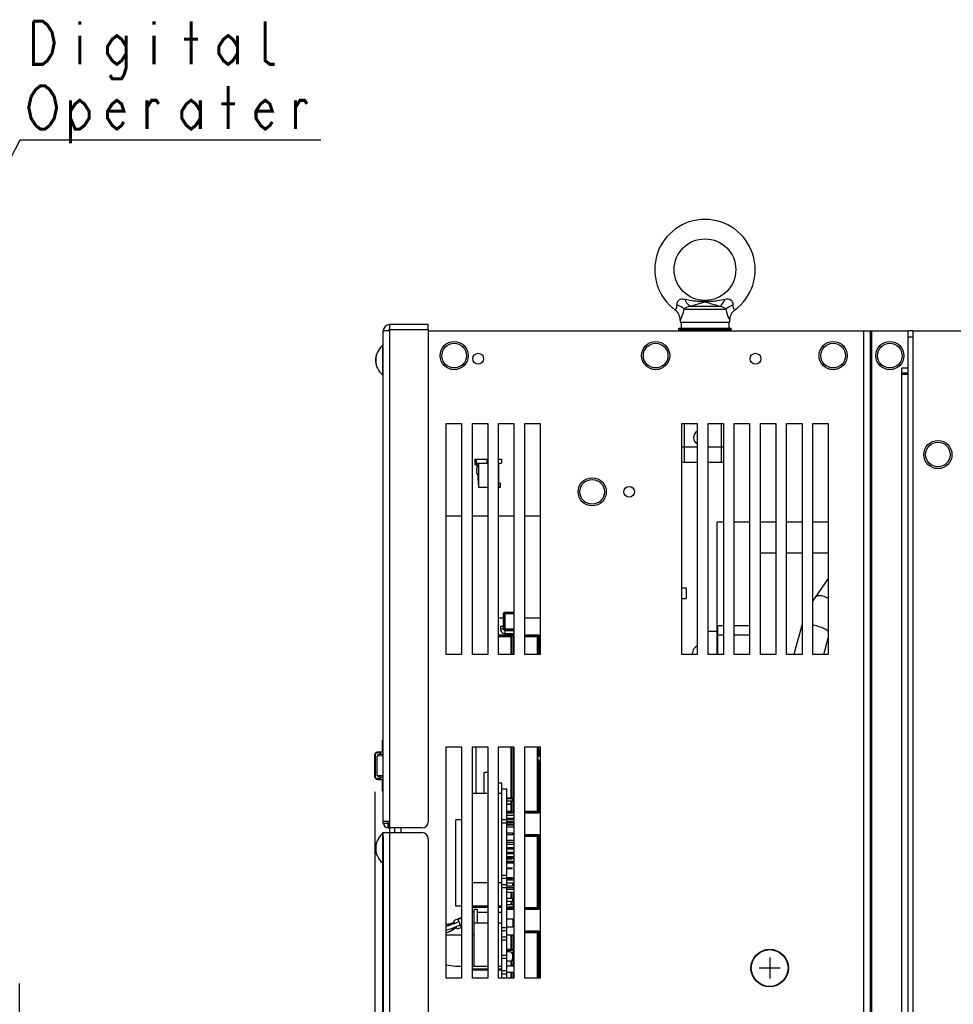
# Model space of a CAD drawing. Extents: x 30 to 410, y 34 to 287.
# Tile 23 of 50: x 109 to 170, y 193 to 257. Entities that reach past the tile are written whole.
import ezdxf

# ---------------------------------------------------------------- set-up
doc = ezdxf.new("R2010")
doc.units = 0
doc.header["$LTSCALE"] = 23.1
doc.layers.get('0').update_dxf_attribs({"linetype": 'CONTINUOUS'})
for name, color, linetype in [('ALL_CURVE', 7, 'CONTINUOUS'), ('ALL_DIM', 7, 'CONTINUOUS'), ('ALL_NOTE', 7, 'CONTINUOUS')]:
    doc.layers.add(name, color=color, linetype=linetype)
doc.dimstyles.get("Standard").update_dxf_attribs({"dimtxt": 2.5, "dimasz": 2.5, "dimexe": 1.25, "dimexo": 0.625, "dimtad": 1, "dimcen": 2.5, "dimazin": 3, "dimtfac": 1, "dimtmove": 0, "dimatfit": 3})

# ---------------------------------------------------------------- blocks, each defined once
blk = doc.blocks.new('_OPEN')
at = {"color": 0, "linetype": 'BYBLOCK'}
for p, q in [((0, 0), (-1, 0.25)), ((-1, -0.25), (0, 0)), ((-1, 0), (0, 0))]:
    blk.add_line(p, q, dxfattribs=at)
blk = doc.blocks.new('*D10')
at = {"layer": 'ALL_DIM', "color": 2, "linetype": 'CONTINUOUS'}
for p, q in [((109.085, 194.155), (109.085, 125.114)), ((107.545, 150.505), (107.545, 125.114)), ((107.545, 126.114), (102.545, 126.114)), ((102.545, 126.114), (108.315, 126.114)), ((128.944, 126.114), (108.315, 126.114)), ((109.085, 126.114), (128.944, 126.114))]:
    blk.add_line(p, q, dxfattribs=at)
at = {"layer": 'ALL_DIM', "color": 2, "linetype": 'CONTINUOUS', "xscale": 2, "yscale": 2, "zscale": 2}
blk.add_blockref('_OPEN', (107.545, 126.114), dxfattribs=at)
at = {"layer": 'ALL_DIM', "color": 2, "linetype": 'CONTINUOUS', "xscale": 2, "yscale": 2, "zscale": 2, "rotation": 180}
blk.add_blockref('_OPEN', (109.085, 126.114), dxfattribs=at)
blk = doc.blocks.new('*D12')
at = {"layer": 'ALL_DIM', "color": 2, "linetype": 'CONTINUOUS'}
for p, q in [((132.724, 203.665), (132.724, 141.349)), ((184.324, 150.505), (184.324, 141.349)), ((132.724, 142.349), (158.524, 142.349)), ((184.324, 142.349), (158.524, 142.349))]:
    blk.add_line(p, q, dxfattribs=at)
at = {"layer": 'ALL_DIM', "color": 2, "linetype": 'CONTINUOUS', "xscale": 2, "yscale": 2, "zscale": 2, "rotation": 180}
blk.add_blockref('_OPEN', (132.724, 142.349), dxfattribs=at)
at = {"layer": 'ALL_DIM', "color": 2, "linetype": 'CONTINUOUS', "xscale": 2, "yscale": 2, "zscale": 2}
blk.add_blockref('_OPEN', (184.324, 142.349), dxfattribs=at)
blk = doc.blocks.new('*D13')
at = {"layer": 'ALL_DIM', "color": 2, "linetype": 'CONTINUOUS'}
for p, q in [((132.176, 206.591), (132.176, 141.349)), ((132.724, 203.665), (132.724, 141.349)), ((132.176, 142.349), (121.874, 142.349)), ((121.874, 142.349), (132.45, 142.349)), ((137.724, 142.349), (132.45, 142.349)), ((132.724, 142.349), (137.724, 142.349))]:
    blk.add_line(p, q, dxfattribs=at)
at = {"layer": 'ALL_DIM', "color": 2, "linetype": 'CONTINUOUS', "xscale": 2, "yscale": 2, "zscale": 2}
blk.add_blockref('_OPEN', (132.176, 142.349), dxfattribs=at)
at = {"layer": 'ALL_DIM', "color": 2, "linetype": 'CONTINUOUS', "xscale": 2, "yscale": 2, "zscale": 2, "rotation": 180}
blk.add_blockref('_OPEN', (132.724, 142.349), dxfattribs=at)

msp = doc.modelspace()

# ---------------------------------------------------------------- linework, layer by layer
at = {"color": 7, "linetype": 'CONTINUOUS'}
for p, q in [((153.493, 238.434), (153.604, 238.434)), ((152.252, 237.929), (154.957, 237.929)), ((152.654, 238.123), (154.554, 238.123)), ((152.004, 237.211), (152.004, 237.085)), ((155.204, 237.211), (155.204, 237.085)), ((133.144, 236.605), (133.144, 236.925)), ((135.644, 236.605), (135.644, 236.925)), ((151.904, 236.505), (151.904, 236.685)), ((151.904, 236.685), (155.304, 236.685)), ((151.904, 236.625), (155.304, 236.625)), ((151.904, 236.565), (155.304, 236.565)), ((152.004, 237.085), (155.204, 237.085)), ((152.064, 237.085), (152.064, 236.685)), ((155.144, 237.085), (155.144, 236.685)), ((155.304, 236.505), (155.304, 236.685)), ((167.124, 236.505), (166.804, 236.505)), ((167.124, 236.105), (166.804, 236.105)), ((132.666, 235.545), (132.666, 233.665)), ((132.666, 235.545), (132.724, 235.545)), ((132.666, 233.665), (132.724, 233.665)), ((166.384, 233.785), (166.804, 233.785)), ((166.502, 233.785), (166.532, 233.685)), ((152.284, 227.985), (152.284, 230.505)), ((154.684, 227.985), (154.684, 230.505)), ((152.104, 228.985), (153.104, 228.985)), ((153.804, 228.985), (154.804, 228.985)), ((138.664, 228.185), (138.664, 227.845)), ((138.664, 228.185), (139.504, 228.185)), ((138.744, 228.185), (138.744, 227.925)), ((139.444, 228.185), (139.444, 227.925)), ((140.204, 228.185), (140.404, 228.185)), ((140.404, 228.185), (140.404, 227.925)), ((138.664, 227.845), (138.804, 227.845)), ((138.744, 227.925), (139.504, 227.925)), ((138.903, 227.925), (138.774, 227.555)), ((138.774, 227.555), (138.774, 227.245)), ((138.804, 227.845), (138.804, 227.641)), ((138.924, 226.365), (138.924, 227.925)), ((140.204, 227.925), (140.404, 227.925)), ((140.224, 226.365), (140.224, 227.925)), ((152.284, 227.985), (153.104, 227.985)), ((153.804, 227.985), (154.684, 227.985)), ((138.774, 227.245), (138.924, 227.245)), ((138.833, 227.245), (138.904, 226.365)), ((138.904, 226.365), (139.504, 226.365)), ((140.204, 226.365), (140.324, 226.365)), ((140.224, 226.625), (140.324, 226.625)), ((140.324, 226.365), (140.324, 226.625)), ((154.404, 215.505), (154.404, 224.105)), ((154.804, 224.105), (154.404, 224.105)), ((156.504, 224.105), (155.504, 224.105)), ((158.204, 224.105), (157.204, 224.105)), ((159.904, 224.105), (158.904, 224.105)), ((161.604, 224.105), (160.604, 224.105)), ((157.204, 222.105), (158.204, 222.105)), ((158.904, 222.105), (159.904, 222.105)), ((160.604, 222.105), (161.604, 222.105)), ((161.604, 220.434), (160.735, 219.193)), ((152.104, 219.84), (152.394, 219.84)), ((152.394, 219.84), (152.394, 219.131)), ((152.104, 219.131), (152.394, 219.131)), ((160.735, 219.193), (160.604, 218.987)), ((140.531, 218.158), (140.53, 217.365)), ((140.534, 218.156), (140.531, 218.158)), ((140.534, 217.175), (140.534, 218.156)), ((140.534, 218.156), (141.204, 218.156)), ((140.634, 218.256), (140.631, 218.258)), ((140.631, 218.258), (141.204, 218.258)), ((140.634, 217.075), (140.634, 218.256)), ((140.634, 218.256), (141.204, 218.256)), ((140.328, 217.347), (140.328, 217.169)), ((140.53, 217.365), (140.528, 217.357)), ((140.528, 217.357), (140.528, 217.169)), ((154.424, 217.365), (154.424, 215.505)), ((154.804, 217.365), (154.424, 217.365)), ((156.504, 217.365), (155.504, 217.365)), ((159.864, 217.323), (159.377, 215.505)), ((159.904, 217.453), (159.864, 217.323)), ((140.204, 216.771), (141.129, 216.771)), ((140.204, 216.671), (141.029, 216.671)), ((141.024, 216.665), (140.204, 216.665)), ((140.328, 217.169), (140.528, 217.169)), ((140.528, 217.169), (140.534, 217.175)), ((140.534, 217.175), (141.204, 217.175)), ((140.628, 217.069), (140.634, 217.075)), ((140.628, 216.869), (140.628, 217.069)), ((140.628, 217.069), (141.204, 217.069)), ((140.628, 216.869), (141.204, 216.869)), ((140.634, 217.075), (141.204, 217.075)), ((141.024, 216.665), (141.129, 216.771)), ((141.024, 215.505), (141.024, 216.665)), ((141.029, 216.671), (141.029, 215.505)), ((141.129, 216.771), (141.129, 215.505)), ((141.904, 216.771), (142.829, 216.771)), ((141.904, 216.671), (142.729, 216.671)), ((142.724, 216.665), (141.904, 216.665)), ((142.724, 216.665), (142.829, 216.771)), ((142.724, 215.505), (142.724, 216.665)), ((142.729, 216.671), (142.729, 215.505)), ((142.829, 216.771), (142.829, 215.505)), ((154.404, 217.005), (153.804, 217.005)), ((154.804, 216.765), (154.424, 216.765)), ((156.504, 216.765), (155.504, 216.765)), ((161.323, 215.505), (161.604, 216.555)), ((152.804, 215.505), (152.804, 215.605)), ((154.404, 215.64), (154.424, 215.64)), ((132.674, 209.244), (132.674, 209.945)), ((132.674, 209.945), (132.724, 209.945)), ((132.674, 209.885), (132.724, 209.885)), ((132.309, 209.169), (132.373, 209.18)), ((132.373, 209.18), (132.615, 209.184)), ((132.373, 209.18), (132.374, 209.14)), ((132.374, 209.14), (132.574, 209.144)), ((132.724, 209.021), (132.433, 209.016)), ((132.574, 209.057), (132.574, 209.184)), ((141.024, 206.21), (141.024, 209.505)), ((141.029, 209.505), (141.029, 206.21)), ((141.129, 209.505), (141.129, 205.21)), ((142.724, 205.315), (142.724, 209.505)), ((142.729, 209.505), (142.729, 205.31)), ((142.794, 209.505), (142.794, 209.285)), ((142.794, 209.285), (142.904, 209.285)), ((142.829, 209.285), (142.829, 208.985)), ((142.884, 209.085), (142.884, 208.985)), ((142.904, 209.085), (142.884, 209.085)), ((132.176, 207.591), (132.176, 208.98)), ((132.176, 208.98), (132.216, 208.98)), ((132.216, 207.591), (132.216, 208.98)), ((132.724, 208.921), (132.334, 208.916)), ((132.334, 207.655), (132.334, 208.916)), ((142.744, 208.885), (142.744, 208.785)), ((142.814, 208.885), (142.744, 208.885)), ((142.744, 208.785), (142.904, 208.378)), ((142.814, 208.985), (142.814, 208.885)), ((142.884, 208.985), (142.814, 208.985)), ((142.829, 208.568), (142.829, 205.21)), ((139.264, 206.475), (139.264, 207.865)), ((139.264, 207.865), (139.504, 207.865)), ((132.191, 207.515), (132.176, 207.591)), ((132.176, 207.591), (132.216, 207.591)), ((132.373, 207.391), (132.309, 207.402)), ((132.334, 207.655), (132.724, 207.65)), ((132.373, 207.391), (132.374, 207.431)), ((132.373, 207.391), (132.615, 207.386)), ((132.574, 207.427), (132.374, 207.431)), ((132.433, 207.555), (132.724, 207.55)), ((132.574, 207.387), (132.574, 207.513)), ((132.674, 206.625), (132.674, 207.327)), ((140.204, 207.185), (140.424, 207.185)), ((140.424, 194.505), (140.424, 207.185)), ((132.674, 206.685), (132.724, 206.685)), ((132.674, 206.625), (132.724, 206.625)), ((139.504, 206.475), (138.504, 206.475)), ((140.424, 206.475), (140.204, 206.475)), ((140.424, 206.785), (140.744, 206.785)), ((140.744, 194.505), (140.744, 206.785)), ((140.744, 206.21), (141.056, 206.21)), ((141.056, 206.16), (140.744, 206.16)), ((141.084, 206.135), (140.744, 206.135)), ((141.084, 205.975), (140.744, 205.975)), ((140.744, 205.81), (141.014, 205.81)), ((141.014, 205.81), (141.014, 205.76)), ((141.024, 206.135), (141.024, 206.16)), ((141.024, 205.315), (141.024, 205.975)), ((141.029, 206.16), (141.029, 206.135)), ((141.029, 205.975), (141.029, 205.31)), ((141.056, 206.21), (141.056, 206.16)), ((141.084, 206.135), (141.084, 205.975)), ((141.014, 205.76), (140.744, 205.76)), ((140.744, 205.315), (141.024, 205.315)), ((141.029, 205.31), (140.744, 205.31)), ((141.129, 205.21), (140.744, 205.21)), ((141.129, 205.21), (141.024, 205.315)), ((141.904, 205.315), (142.724, 205.315)), ((142.729, 205.31), (141.904, 205.31)), ((142.829, 205.21), (141.904, 205.21)), ((142.829, 205.21), (142.724, 205.315)), ((132.724, 204.565), (133.124, 204.565)), ((133.044, 204.245), (133.044, 204.665)), ((133.124, 204.245), (133.124, 204.565)), ((137.424, 199.165), (137.424, 204.765)), ((137.804, 204.765), (137.424, 204.765)), ((140.424, 204.785), (141.204, 204.785)), ((140.424, 204.585), (140.744, 204.585)), ((140.744, 205.085), (141.204, 205.085)), ((140.744, 204.885), (141.204, 204.885)), ((140.744, 204.675), (141.124, 204.675)), ((140.744, 204.575), (141.124, 204.575)), ((141.124, 204.575), (141.124, 204.675)), ((141.124, 204.585), (141.204, 204.585)), ((132.704, 203.865), (132.704, 203.945)), ((132.704, 203.945), (132.724, 203.945)), ((133.124, 204.245), (133.144, 204.245)), ((133.444, 204.245), (133.444, 203.945)), ((140.744, 204.465), (141.204, 204.465)), ((140.744, 204.444), (141.204, 204.444)), ((140.744, 204.326), (141.204, 204.326)), ((140.744, 203.919), (141.124, 203.919)), ((141.124, 203.819), (141.124, 203.919)), ((132.666, 203.865), (132.666, 201.985)), ((132.666, 203.865), (132.724, 203.865)), ((140.744, 203.819), (141.124, 203.819)), ((140.744, 203.444), (141.204, 203.444)), ((140.744, 203.327), (141.204, 203.327)), ((141.904, 203.821), (142.829, 203.821)), ((141.904, 203.721), (142.729, 203.721)), ((142.724, 203.715), (141.904, 203.715)), ((142.724, 203.715), (142.829, 203.821)), ((142.724, 199.065), (142.724, 203.715)), ((142.729, 203.721), (142.729, 199.06)), ((142.829, 203.821), (142.829, 198.96)), ((140.744, 203.185), (141.204, 203.185)), ((140.744, 202.985), (141.204, 202.985)), ((140.744, 202.885), (141.204, 202.885)), ((140.744, 202.685), (141.204, 202.685)), ((132.666, 201.985), (132.724, 201.985)), ((132.704, 186.945), (132.704, 201.985)), ((140.744, 202.585), (141.204, 202.585)), ((140.744, 202.385), (141.204, 202.385)), ((140.744, 202.315), (141.084, 202.315)), ((140.744, 202.235), (141.084, 202.235)), ((140.744, 202.084), (141.204, 202.084)), ((140.744, 202.048), (141.204, 202.048)), ((140.744, 201.972), (141.204, 201.972)), ((141.024, 202.048), (141.024, 202.084)), ((141.029, 202.084), (141.029, 202.048)), ((141.084, 202.235), (141.084, 202.315)), ((141.084, 202.285), (141.204, 202.285)), ((141.129, 202.084), (141.129, 202.048)), ((140.744, 201.659), (141.084, 201.659)), ((140.744, 201.611), (141.084, 201.611)), ((141.084, 201.611), (141.084, 201.659)), ((140.424, 201.185), (140.744, 201.185)), ((140.424, 200.985), (140.744, 200.985)), ((140.744, 201.035), (141.084, 201.035)), ((140.744, 200.955), (141.084, 200.955)), ((140.744, 200.885), (141.204, 200.885)), ((140.744, 200.693), (141.124, 200.693)), ((141.084, 200.955), (141.084, 201.035)), ((141.084, 201.007), (141.204, 201.007)), ((141.084, 200.989), (141.204, 200.989)), ((141.124, 200.493), (141.124, 200.693)), ((141.124, 200.685), (141.204, 200.685)), ((139.504, 200.675), (138.504, 200.675)), ((140.424, 200.675), (140.204, 200.675)), ((140.424, 200.585), (140.744, 200.585)), ((140.424, 200.385), (141.204, 200.385)), ((140.744, 200.493), (141.124, 200.493)), ((140.744, 200.265), (141.204, 200.265)), ((140.744, 200.082), (141.204, 200.082)), ((141.024, 199.685), (141.024, 200.082)), ((141.029, 200.082), (141.029, 199.685)), ((141.124, 200.585), (141.204, 200.585)), ((141.129, 200.082), (141.129, 199.255)), ((140.744, 199.685), (141.124, 199.685)), ((140.744, 199.485), (141.124, 199.485)), ((141.024, 199.255), (141.024, 199.485)), ((141.029, 199.485), (141.029, 199.255)), ((141.124, 199.485), (141.124, 199.685)), ((137.804, 199.165), (137.424, 199.165)), ((139.504, 199.165), (138.504, 199.165)), ((138.504, 198.794), (138.624, 198.815)), ((138.524, 198.798), (138.524, 199.109)), ((138.524, 199.109), (139.504, 199.109)), ((138.624, 195.265), (138.624, 198.985)), ((138.624, 198.985), (138.824, 198.985)), ((138.824, 198.985), (138.824, 198.085)), ((138.824, 198.785), (139.504, 198.785)), ((140.424, 199.165), (140.204, 199.165)), ((140.204, 199.109), (140.424, 199.109)), ((140.204, 198.785), (140.424, 198.785)), ((140.404, 199.109), (140.404, 199.165)), ((141.144, 199.255), (140.744, 199.255)), ((141.144, 199.115), (140.744, 199.115)), ((140.744, 199.065), (141.024, 199.065)), ((141.029, 199.06), (140.744, 199.06)), ((141.129, 198.96), (140.744, 198.96)), ((141.024, 199.065), (141.024, 199.115)), ((141.129, 198.96), (141.024, 199.065)), ((141.029, 199.115), (141.029, 199.06)), ((141.129, 199.115), (141.129, 198.96)), ((141.144, 199.255), (141.144, 199.115)), ((141.904, 199.065), (142.724, 199.065)), ((142.729, 199.06), (141.904, 199.06)), ((142.829, 198.96), (141.904, 198.96)), ((142.829, 198.96), (142.724, 199.065)), ((137.804, 198.44), (137.291, 198.222)), ((137.291, 198.222), (137.365, 198.048)), ((137.641, 198.166), (137.512, 198.111)), ((137.804, 198.386), (137.587, 198.294)), ((137.782, 197.833), (137.587, 198.294)), ((140.744, 198.353), (141.124, 198.353)), ((141.124, 198.353), (141.124, 197.818)), ((141.124, 198.353), (141.204, 198.273)), ((136.87, 197.97), (136.804, 197.941)), ((136.855, 197.964), (136.804, 197.943)), ((136.804, 197.431), (137.037, 197.535)), ((136.804, 197.435), (136.917, 197.486)), ((137.263, 198.073), (136.855, 197.964)), ((136.889, 197.979), (136.87, 197.97)), ((137.037, 197.535), (137.399, 197.753)), ((137.207, 197.75), (137.5, 197.865)), ((137.351, 198.11), (137.263, 198.073)), ((137.449, 198.084), (137.31, 198.025)), ((137.512, 198.111), (137.324, 198.031)), ((137.334, 197.707), (137.476, 197.787)), ((137.399, 197.753), (137.486, 197.791)), ((137.526, 197.67), (137.451, 197.845)), ((137.471, 197.852), (137.728, 197.961)), ((137.804, 197.788), (137.526, 197.67)), ((137.804, 197.843), (137.782, 197.833)), ((138.624, 198.085), (139.504, 198.085)), ((140.204, 198.085), (140.424, 198.085)), ((140.424, 197.785), (140.744, 197.785)), ((140.424, 197.585), (140.744, 197.585)), ((140.744, 197.818), (141.124, 197.818)), ((141.124, 197.818), (141.204, 197.898)), ((141.904, 197.571), (142.829, 197.571)), ((142.724, 197.465), (142.829, 197.571)), ((142.829, 197.571), (142.829, 194.505)), ((137.804, 197.285), (136.804, 197.285)), ((138.504, 197.377), (138.624, 197.355)), ((138.624, 197.285), (138.504, 197.285)), ((140.424, 197.185), (140.744, 197.185)), ((140.424, 196.985), (140.744, 196.985)), ((140.744, 197.304), (141.204, 197.304)), ((141.024, 196.355), (141.024, 197.304)), ((141.029, 197.304), (141.029, 196.355)), ((141.129, 197.304), (141.129, 196.355)), ((141.904, 197.471), (142.729, 197.471)), ((142.724, 197.465), (141.904, 197.465)), ((142.724, 194.505), (142.724, 197.465)), ((142.729, 197.471), (142.729, 194.505)), ((141.144, 196.355), (140.744, 196.355)), ((141.144, 196.287), (140.744, 196.287)), ((141.144, 196.355), (141.144, 196.147)), ((140.424, 195.985), (140.744, 195.985)), ((140.424, 195.785), (140.744, 195.785)), ((141.024, 195.289), (141.024, 195.626)), ((141.029, 195.63), (141.029, 195.289)), ((141.144, 196.147), (141.05, 196.147)), ((141.129, 196.147), (141.129, 195.289)), ((136.804, 195.358), (137.409, 195.268)), ((137.439, 195.265), (137.804, 195.265)), ((138.504, 195.265), (139.504, 195.265)), ((139.504, 195.077), (138.504, 195.077)), ((138.524, 194.505), (138.524, 195.045)), ((138.524, 195.045), (139.504, 195.045)), ((140.204, 195.265), (140.424, 195.265)), ((140.424, 195.077), (140.204, 195.077)), ((140.204, 195.045), (140.424, 195.045)), ((140.424, 194.985), (140.744, 194.985)), ((140.744, 195.289), (141.204, 195.289)), ((140.424, 194.785), (140.744, 194.785)), ((140.744, 194.882), (141.204, 194.882)), ((141.024, 194.505), (141.024, 194.882)), ((141.029, 194.882), (141.029, 194.505)), ((141.129, 194.882), (141.129, 194.505))]:
    msp.add_line(p, q, dxfattribs=at)
at = {"color": 3, "linetype": 'CONTINUOUS'}
for p, q in [((132.724, 204.565), (132.724, 236.505)), ((133.144, 236.505), (132.724, 236.505)), ((135.644, 236.925), (133.144, 236.925)), ((133.144, 204.245), (133.144, 236.605)), ((133.144, 236.605), (135.644, 236.605)), ((135.644, 236.605), (135.644, 204.645)), ((135.644, 236.505), (166.804, 236.505)), ((163.904, 236.505), (163.904, 154.905)), ((164.324, 236.505), (164.324, 154.905)), ((164.424, 236.505), (164.424, 154.905)), ((166.804, 154.905), (166.804, 236.505)), ((167.124, 154.905), (167.124, 236.505)), ((167.124, 236.505), (177.364, 236.505)), ((166.384, 159.305), (166.384, 234.085)), ((166.804, 234.085), (166.384, 234.085)), ((166.804, 233.685), (166.384, 233.685)), ((136.804, 215.505), (136.804, 230.505)), ((136.804, 230.505), (137.804, 230.505)), ((137.804, 230.505), (137.804, 215.505)), ((138.504, 215.505), (138.504, 230.505)), ((138.504, 230.505), (139.504, 230.505)), ((139.504, 230.505), (139.504, 215.505)), ((140.204, 215.505), (140.204, 230.505)), ((140.204, 230.505), (141.204, 230.505)), ((141.204, 230.505), (141.204, 215.505)), ((141.904, 215.505), (141.904, 230.505)), ((141.904, 230.505), (142.904, 230.505)), ((142.904, 230.505), (142.904, 215.505)), ((152.104, 215.505), (152.104, 230.505)), ((152.104, 230.505), (153.104, 230.505)), ((153.104, 230.505), (153.104, 215.505)), ((153.804, 215.505), (153.804, 230.505)), ((153.804, 230.505), (154.804, 230.505)), ((154.804, 230.505), (154.804, 215.505)), ((155.504, 215.505), (155.504, 230.505)), ((155.504, 230.505), (156.504, 230.505)), ((156.504, 230.505), (156.504, 215.505)), ((157.204, 215.505), (157.204, 230.505)), ((157.204, 230.505), (158.204, 230.505)), ((158.204, 230.505), (158.204, 215.505)), ((158.904, 215.505), (158.904, 230.505)), ((158.904, 230.505), (159.904, 230.505)), ((159.904, 230.505), (159.904, 215.505)), ((160.604, 215.505), (160.604, 230.505)), ((160.604, 230.505), (161.604, 230.505)), ((161.604, 230.505), (161.604, 215.505)), ((136.804, 224.505), (137.804, 224.505)), ((138.504, 224.505), (139.504, 224.505)), ((140.204, 224.505), (141.204, 224.505)), ((141.904, 224.505), (142.904, 224.505)), ((140.531, 217.865), (140.204, 217.865)), ((142.904, 217.865), (141.904, 217.865)), ((137.804, 215.505), (136.804, 215.505)), ((139.504, 215.505), (138.504, 215.505)), ((141.204, 215.505), (140.204, 215.505)), ((142.904, 215.505), (141.904, 215.505)), ((153.104, 215.505), (152.104, 215.505)), ((154.804, 215.505), (153.804, 215.505)), ((156.504, 215.505), (155.504, 215.505)), ((158.204, 215.505), (157.204, 215.505)), ((159.904, 215.505), (158.904, 215.505)), ((161.604, 215.505), (160.604, 215.505)), ((136.804, 194.505), (136.804, 209.505)), ((136.804, 209.505), (137.804, 209.505)), ((137.804, 209.505), (137.804, 194.505)), ((138.504, 194.505), (138.504, 209.505)), ((138.504, 209.505), (139.504, 209.505)), ((138.724, 209.505), (138.724, 206.475)), ((139.504, 209.505), (139.504, 194.505)), ((140.204, 194.505), (140.204, 209.505)), ((140.204, 209.505), (141.204, 209.505)), ((141.204, 209.505), (141.204, 194.505)), ((141.904, 194.505), (141.904, 209.505)), ((141.904, 209.505), (142.904, 209.505)), ((142.904, 209.505), (142.904, 194.505)), ((133.144, 204.665), (132.724, 204.665)), ((132.724, 154.905), (132.724, 203.945)), ((132.724, 203.945), (135.244, 203.945)), ((133.044, 204.245), (133.124, 204.245)), ((133.124, 204.245), (133.124, 203.945)), ((135.244, 204.245), (133.144, 204.245)), ((133.144, 154.805), (133.144, 203.945)), ((133.864, 204.245), (133.864, 203.945)), ((135.644, 203.545), (135.644, 154.805)), ((140.924, 196.195), (140.744, 196.195)), ((140.924, 195.595), (140.744, 195.595)), ((141.124, 195.795), (141.124, 195.995)), ((137.804, 194.505), (136.804, 194.505)), ((139.504, 194.505), (138.504, 194.505)), ((141.204, 194.505), (140.204, 194.505)), ((142.904, 194.505), (141.904, 194.505))]:
    msp.add_line(p, q, dxfattribs=at)
at = {"color": 7, "linetype": 'CONTINUOUS'}
for points in [[(151.796, 238.207), (151.805, 238.303), (151.829, 238.385), (151.865, 238.452), (151.909, 238.504), (151.961, 238.544), (152.023, 238.572), (152.097, 238.587), (152.189, 238.587), (152.303, 238.57)], [(152.654, 238.123), (152.582, 238.156), (152.508, 238.221), (152.435, 238.314), (152.365, 238.432), (152.303, 238.57)], [(152.303, 238.57), (152.428, 238.543), (152.545, 238.521), (152.653, 238.501), (152.754, 238.485), (152.85, 238.472), (152.939, 238.461), (153.024, 238.452), (153.104, 238.445), (153.178, 238.441), (153.247, 238.438), (153.313, 238.436), (153.376, 238.434), (153.436, 238.434), (153.493, 238.434)], [(152.654, 238.123), (152.786, 238.158), (152.9, 238.189), (152.999, 238.217), (153.085, 238.243), (153.161, 238.266), (153.229, 238.286), (153.289, 238.305), (153.342, 238.322), (153.389, 238.338), (153.43, 238.351), (153.467, 238.363), (153.501, 238.373), (153.53, 238.381), (153.556, 238.387), (153.581, 238.391), (153.604, 238.392)], [(153.604, 238.434), (153.664, 238.434), (153.727, 238.434), (153.791, 238.434), (153.857, 238.435), (153.927, 238.436), (154, 238.439), (154.077, 238.444), (154.158, 238.45), (154.245, 238.458), (154.338, 238.469), (154.437, 238.482), (154.542, 238.499), (154.655, 238.519), (154.776, 238.543), (154.906, 238.57)], [(153.604, 238.392), (153.63, 238.391), (153.657, 238.386), (153.687, 238.379), (153.721, 238.369), (153.759, 238.357), (153.801, 238.344), (153.848, 238.328), (153.902, 238.311), (153.962, 238.292), (154.031, 238.27), (154.11, 238.247), (154.198, 238.221), (154.3, 238.192), (154.418, 238.159), (154.554, 238.123)], [(154.554, 238.123), (154.626, 238.156), (154.7, 238.221), (154.774, 238.314), (154.843, 238.432), (154.906, 238.57)], [(154.906, 238.57), (155.019, 238.587), (155.111, 238.587), (155.185, 238.572), (155.247, 238.544), (155.299, 238.504), (155.343, 238.452), (155.379, 238.385), (155.404, 238.303), (155.413, 238.207)], [(151.677, 237.856), (151.682, 237.863), (151.695, 237.881), (151.716, 237.914), (151.742, 237.963), (151.769, 238.029), (151.788, 238.112), (151.796, 238.207)], [(152.252, 237.929), (152.167, 238.006), (152.06, 238.079), (151.935, 238.147), (151.796, 238.207)], [(152.004, 237.211), (152.011, 237.226), (152.032, 237.268), (152.065, 237.34), (152.109, 237.447), (152.159, 237.585), (152.209, 237.75), (152.252, 237.929)], [(152.252, 237.929), (152.297, 237.969), (152.344, 238.004), (152.391, 238.034), (152.437, 238.059), (152.484, 238.08), (152.534, 238.098), (152.589, 238.113), (152.654, 238.123)], [(154.554, 238.123), (154.619, 238.113), (154.675, 238.098), (154.724, 238.08), (154.771, 238.059), (154.817, 238.034), (154.864, 238.004), (154.912, 237.969), (154.957, 237.929)], [(154.957, 237.929), (155.041, 238.006), (155.148, 238.079), (155.274, 238.147), (155.413, 238.207)], [(154.957, 237.929), (154.999, 237.75), (155.049, 237.585), (155.099, 237.446), (155.144, 237.34), (155.177, 237.268), (155.197, 237.226), (155.204, 237.211)], [(155.413, 238.207), (155.42, 238.112), (155.44, 238.029), (155.466, 237.963), (155.492, 237.914), (155.513, 237.881), (155.526, 237.863), (155.531, 237.856)], [(161.604, 219.149), (161.481, 219.211), (161.332, 219.268), (161.188, 219.304), (161.055, 219.318), (160.938, 219.31), (160.839, 219.279), (160.764, 219.226), (160.735, 219.193)], [(140.531, 218.158), (140.536, 218.189), (140.55, 218.217), (140.572, 218.239), (140.6, 218.253), (140.631, 218.258)], [(140.534, 218.156), (140.535, 218.17), (140.538, 218.185), (140.545, 218.2), (140.554, 218.215), (140.566, 218.229), (140.58, 218.24), (140.597, 218.249), (140.615, 218.254), (140.634, 218.256)], [(140.328, 217.347), (140.379, 217.347), (140.427, 217.348), (140.468, 217.35), (140.5, 217.352), (140.52, 217.354), (140.528, 217.357)], [(159.904, 217.377), (159.874, 217.348), (159.864, 217.323)], [(160.847, 217.361), (160.679, 217.401), (160.604, 217.414)], [(161.604, 216.999), (161.541, 217.055), (161.439, 217.124), (161.314, 217.191), (161.17, 217.254), (161.012, 217.311), (160.847, 217.361)], [(140.328, 217.169), (140.335, 217.102), (140.357, 217.039), (140.393, 216.982), (140.441, 216.934), (140.497, 216.899), (140.561, 216.876), (140.628, 216.869)], [(140.528, 217.169), (140.53, 217.147), (140.537, 217.125), (140.549, 217.106), (140.565, 217.091), (140.584, 217.079), (140.605, 217.071), (140.628, 217.069)], [(140.534, 217.175), (140.539, 217.144), (140.553, 217.116), (140.576, 217.094), (140.604, 217.08), (140.634, 217.075)], [(132.176, 208.98), (132.191, 209.056), (132.233, 209.12), (132.297, 209.164), (132.309, 209.169)], [(132.309, 209.169), (132.261, 209.144), (132.208, 209.089), (132.18, 209.02), (132.176, 208.98)], [(132.216, 208.98), (132.228, 209.041), (132.262, 209.092), (132.313, 209.127), (132.374, 209.14)], [(132.176, 207.591), (132.181, 207.548), (132.21, 207.479), (132.263, 207.425), (132.309, 207.402)], [(132.309, 207.402), (132.297, 207.407), (132.233, 207.451), (132.191, 207.515)], [(132.374, 207.431), (132.313, 207.444), (132.262, 207.479), (132.228, 207.53), (132.216, 207.591)], [(137.31, 198.025), (137.104, 197.949), (136.925, 197.888), (136.804, 197.845)], [(136.804, 197.61), (136.945, 197.66), (137.207, 197.75)], [(137.341, 198.105), (137.185, 198.058), (137.016, 198.025), (136.889, 197.979)], [(136.917, 197.486), (137.052, 197.541), (137.072, 197.549)], [(137.072, 197.549), (137.193, 197.608), (137.334, 197.707)]]:
    msp.add_lwpolyline(points, dxfattribs=at)
for centre, radius in [((153.604, 240.485), 2), ((137.324, 234.905), 0.8), ((150.404, 234.905), 0.8), ((161.924, 234.905), 0.8), ((165.604, 234.905), 0.8), ((168.724, 228.485), 0.8), ((146.284, 226.065), 0.8), ((157.804, 195.155), 1.22), ((157.804, 195.155), 1.2), ((157.804, 195.155), 1.192)]:
    msp.add_circle(centre, radius, dxfattribs=at)
at = {"color": 3, "linetype": 'CONTINUOUS'}
for centre, radius in [((137.324, 234.905), 0.915), ((150.404, 234.905), 0.915), ((161.924, 234.905), 0.915), ((165.604, 234.905), 0.915), ((138.884, 234.705), 0.354), ((156.884, 234.705), 0.354), ((168.724, 228.485), 0.915), ((146.284, 226.065), 0.915), ((148.684, 226.065), 0.35)]:
    msp.add_circle(centre, radius, dxfattribs=at)
at = {"color": 7, "linetype": 'CONTINUOUS'}
for centre, radius, start, end in [((153.604, 240.485), 3.26, 306.23745, 233.76255), ((151.204, 237.211), 0.8, 359.99986, 53.76263), ((156.004, 237.211), 0.8, 126.23731, 180.0002), ((133.144, 236.505), 0.1, 90, 180), ((133.444, 234.605), 1.22, 129.60193, 230.39807), ((153.284, 229.585), 0.43, 115.06081, 244.93919), ((152.284, 228.985), 1, 259.59939, 270), ((154.684, 227.785), 0.2, 53.00618, 90), ((153.304, 215.605), 0.5, 113.62681, 180), ((132.434, 208.916), 0.1, 91.00989, 180.00017), ((132.534, 209.057), 0.04, 271, 360), ((132.614, 209.244), 0.06, 271, 360), ((132.434, 207.655), 0.1, 179.99983, 268.99002), ((132.534, 207.513), 0.04, 0, 89), ((132.614, 207.327), 0.06, 0, 89), ((133.124, 204.245), 0.32, 86.4067, 90), ((133.444, 202.925), 1.22, 129.60193, 230.39807), ((137.439, 195.465), 0.2, 261.46923, 270)]:
    msp.add_arc(centre, radius, start, end, dxfattribs=at)
at = {"color": 3, "linetype": 'CONTINUOUS'}
for centre, radius, start, end in [((133.144, 236.505), 0.42, 90, 180), ((133.044, 204.565), 0.32, 180, 270), ((135.244, 204.645), 0.4, 270, 360), ((135.244, 203.545), 0.4, 0, 90), ((140.924, 195.995), 0.2, 0, 90), ((140.924, 195.795), 0.2, 270, 360)]:
    msp.add_arc(centre, radius, start, end, dxfattribs=at)
at = {"layer": 'ALL_CURVE', "color": 40, "linetype": 'CONTINUOUS'}
for p, q in [((132.302, 234.605), (132.224, 234.605)), ((132.302, 202.925), (132.224, 202.925)), ((157.804, 195.845), (157.804, 194.465)), ((158.494, 195.155), (157.114, 195.155))]:
    msp.add_line(p, q, dxfattribs=at)
for centre in [(133.444, 234.605), (133.444, 202.925)]:
    msp.add_arc(centre, 1.22, 159.36221, 200.63779, dxfattribs=at)
at = {"layer": 'ALL_NOTE', "color": 2, "linetype": 'CONTINUOUS'}
for p, q in [((97.059, 225.828), (109.161, 248.91)), ((109.161, 248.91), (109.411, 248.91)), ((109.411, 248.91), (128.675, 248.91))]:
    msp.add_line(p, q, dxfattribs=at)
at = {"layer": 'ALL_NOTE', "color": 2, "linetype": 'CONTINUOUS', "const_width": 0.2}
for points in [[(111.217, 254.51), (110.916, 254.043), (110.615, 253.81), (110.013, 253.81), (110.013, 256.61)], [(110.013, 256.61), (110.615, 256.61), (110.916, 256.377), (111.066, 256.143), (111.217, 255.91), (111.367, 255.21), (111.217, 254.51)], [(113.023, 256.61), (113.023, 256.377)], [(117.839, 256.61), (117.839, 256.377)], [(120.247, 253.81), (120.247, 256.61)], [(125.665, 253.81), (125.364, 253.81), (125.063, 254.043), (125.063, 256.61)], [(113.023, 255.676), (113.023, 253.81)], [(116.033, 254.51), (115.732, 254.043), (115.431, 253.81), (115.13, 254.043), (114.829, 254.51), (114.829, 254.977), (115.13, 255.443), (115.431, 255.676), (115.732, 255.443), (116.033, 254.977)], [(116.033, 255.676), (116.033, 253.576), (115.882, 253.11), (115.732, 252.877), (115.13, 252.877), (114.979, 253.11)], [(117.839, 255.676), (117.839, 253.81)], [(123.257, 254.51), (122.956, 254.043), (122.655, 253.81), (122.354, 254.043), (122.053, 254.51), (122.053, 254.977), (122.354, 255.443), (122.655, 255.676), (122.956, 255.443), (123.257, 254.977)], [(123.257, 255.676), (123.257, 253.81)], [(119.795, 255.443), (120.698, 255.443)], [(109.862, 251.71), (110.163, 252.177), (110.464, 252.41), (110.765, 252.41), (111.066, 252.177), (111.217, 251.943), (111.367, 251.71), (111.518, 251.01), (111.367, 250.31), (111.066, 249.843)], [(122.655, 249.61), (122.655, 252.41)], [(110.163, 249.843), (109.862, 250.31), (109.712, 251.01), (109.862, 251.71)], [(112.421, 250.777), (112.722, 251.243), (113.023, 251.476), (113.324, 251.243), (113.625, 250.777), (113.625, 250.31), (113.324, 249.843), (113.023, 249.61), (112.722, 249.61), (112.421, 250.31)], [(112.421, 251.476), (112.421, 248.677)], [(115.882, 250.077), (115.732, 249.843), (115.431, 249.61), (115.13, 249.843), (114.829, 250.31), (114.829, 250.777), (115.13, 251.243), (115.431, 251.476), (115.732, 251.243), (115.882, 250.777), (114.829, 250.777)], [(117.387, 251.01), (117.688, 251.476), (117.989, 251.476), (118.14, 251.243)], [(117.387, 249.61), (117.387, 251.476)], [(120.849, 250.31), (120.548, 249.843), (120.247, 249.61), (119.946, 249.843), (119.645, 250.31), (119.645, 250.777), (119.946, 251.243), (120.247, 251.476), (120.548, 251.243), (120.849, 250.777)], [(120.849, 251.476), (120.849, 249.61)], [(122.203, 251.243), (123.106, 251.243)], [(125.514, 250.077), (125.364, 249.843), (125.063, 249.61), (124.762, 249.843), (124.461, 250.31), (124.461, 250.777), (124.762, 251.243), (125.063, 251.476), (125.364, 251.243), (125.514, 250.777), (124.461, 250.777)], [(127.019, 251.01), (127.32, 251.476), (127.621, 251.476), (127.772, 251.243)], [(127.019, 249.61), (127.019, 251.476)], [(111.066, 249.843), (110.765, 249.61), (110.464, 249.61), (110.163, 249.843)]]:
    msp.add_lwpolyline(points, dxfattribs=at)

# ---------------------------------------------------------------- dimensions: what is measured, and where the dimension line sits
at = {"layer": 'ALL_DIM', "color": 2, "linetype": 'CONTINUOUS'}
dim = msp.add_linear_dim(base=(132.176, 142.349), p1=(132.724, 203.665), p2=(132.176, 206.591), angle=180, dimstyle='Standard', dxfattribs=at)
dim.commit()
dim.dimension.update_dxf_attribs({"geometry": '*D13', "text_midpoint": (121.874, 143.049), "dimtype": 128})
for base, p1, p2, picture, middle in [((184.324, 142.349), (132.724, 203.665), (184.324, 150.505), '*D12', (153.9, 143.049)), ((109.085, 126.114), (107.545, 150.505), (109.085, 194.155), '*D10', (112.088, 126.814))]:
    dim = msp.add_linear_dim(base=base, p1=p1, p2=p2, dimstyle='Standard', dxfattribs=at)
    dim.commit()
    dim.dimension.update_dxf_attribs({"geometry": picture, "text_midpoint": middle, "dimtype": 128})

doc.saveas('drawing.dxf')
